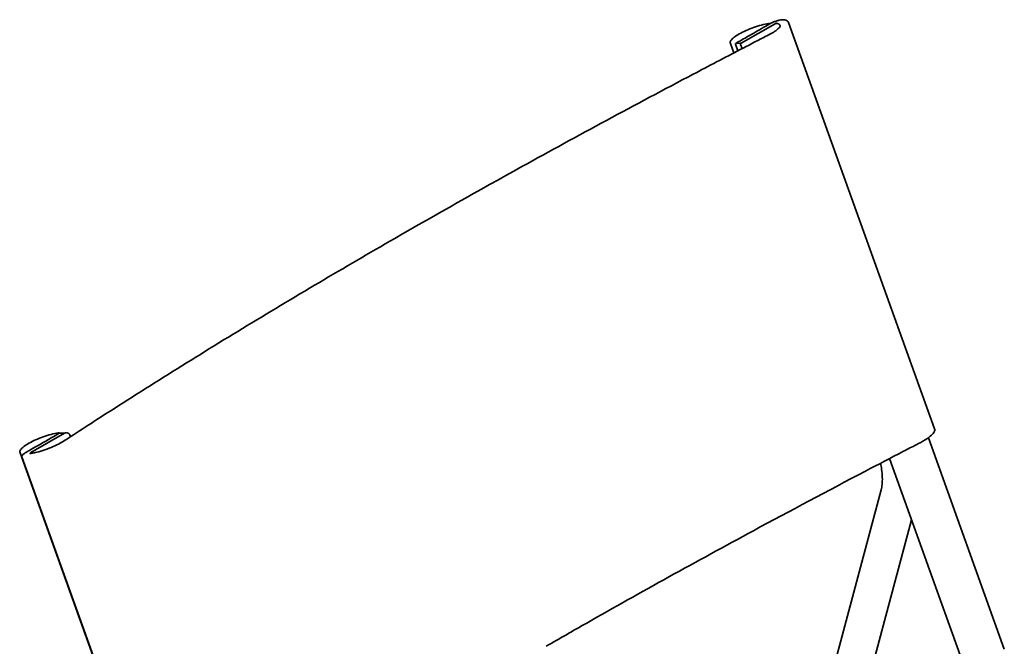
# Model space of a CAD drawing. Header units: millimetres. Extents: x 194 to 2603, y 461 to 2256.
# Tile 2 of 6: x 194 to 753, y 1901 to 2256. Entities that reach past the tile are written whole.
import ezdxf

# ---------------------------------------------------------------- set-up
doc = ezdxf.new("R2010")
doc.units = ezdxf.units.MM
doc.header["$LTSCALE"] = 0.75
doc.layers.add('Visible', color=7, linetype='Continuous', lineweight=35)

msp = doc.modelspace()

# ---------------------------------------------------------------- linework, layer by layer
at = {"layer": 'Visible', "extrusion": (-4.05756e-17, 0.817547, 0.575862)}
for p, q in [((623.22, 2254.14), (604.05, 2243.1)), ((626.13, 2253.17), (626.12, 2253.2)), ((630.82, 2254.89), (713.79, 2024.25)), ((599.83, 2237.61), (597.87, 2243.05)), ((600.85, 2242.56), (602.19, 2238.84)), ((603.51, 2243.1), (601, 2243.02)), ((604.49, 2240.04), (603.67, 2242.33)), ((219.87, 2021.86), (200.7, 2010.82)), ((219.33, 2021.87), (216.82, 2021.79)), ((222.77, 2020.93), (223.17, 2019.83)), ((710.17, 2019.56), (710.17, 2019.56)), ((753.4, 1899.36), (710.28, 2019.24)), ((223.86, 2017.91), (223.86, 2017.91)), ((194.52, 2010.78), (277.65, 1779.68)), ((195.63, 2008.33), (278.59, 1777.73)), ((730.95, 1888.49), (688.18, 2007.41)), ((648.92, 1860.54), (683.46, 1989.72)), ((675.13, 1877.27), (700.66, 1972.71))]:
    msp.add_line(p, q, dxfattribs=at)
at = {"layer": 'Visible'}
for points, knots in [([(407.26, 2132.34), (430.84, 2145.91), (454.94, 2159.51), (511.14, 2190.59), (543.59, 2208.09), (585.6, 2230.19), (594.49, 2234.84), (607.9, 2241.8), (612.37, 2244.12), (619.09, 2247.59), (621.48, 2248.78), (623.83, 2250.36), (624.41, 2250.81), (625.54, 2251.82), (625.95, 2252.38), (626.16, 2252.97), (626.16, 2253.1), (626.12, 2253.21)], [0, 0, 0, 0, 10.00292, 10.00292, 22.873367, 22.873367, 26.304677, 26.304677, 28.013797, 28.013797, 28.868301, 28.868301, 29.217158, 29.217158, 29.725134, 29.725134, 30.025788, 30.025788, 30.025788, 30.025788]), ([(619.59, 2254.27), (618.33, 2254.08), (616.95, 2253.78), (614.06, 2253.03), (612.56, 2252.57), (609.6, 2251.53), (608.13, 2250.95), (605.36, 2249.72), (604.07, 2249.08), (601.77, 2247.78), (600.77, 2247.13), (599.15, 2245.87), (598.54, 2245.26), (597.84, 2244.14), (597.68, 2243.57), (597.87, 2243.05)], [0.249823, 0.249823, 0.249823, 0.249823, 0.576392, 0.576392, 0.899699, 0.899699, 1.222213, 1.222213, 1.545229, 1.545229, 1.870722, 1.870722, 2.205072, 2.205072, 2.503441, 2.503441, 2.503441, 2.503441]), ([(600.92, 2243), (603.27, 2244.36), (605.63, 2245.71), (610.82, 2248.7), (613.64, 2250.33), (617.53, 2252.57), (618.59, 2253.18), (620.05, 2254.02), (620.46, 2254.26), (621.28, 2254.66), (621.67, 2254.84), (622.66, 2255.25), (623.27, 2255.48), (624.46, 2255.87), (625.05, 2256.03), (626.15, 2256.28), (626.66, 2256.36), (627.6, 2256.46), (628.02, 2256.47), (628.75, 2256.37), (629.01, 2256.29), (629.66, 2256.07), (629.99, 2255.9), (630.52, 2255.46), (630.71, 2255.19), (630.82, 2254.9)], [0, 0, 0, 0, 1, 1, 2.2, 2.2, 2.65, 2.65, 2.819172, 2.819172, 2.952274, 2.952274, 3.144545, 3.144545, 3.330992, 3.330992, 3.516488, 3.516488, 3.712317, 3.712317, 3.922154, 3.922154, 4.219107, 4.219107, 4.503721, 4.503721, 4.503721, 4.503721]), ([(620.22, 2254.11), (620.19, 2254.14), (620.17, 2254.16), (620.1, 2254.21), (620.05, 2254.23), (619.96, 2254.26), (619.91, 2254.27), (619.83, 2254.28), (619.79, 2254.28), (619.71, 2254.28), (619.68, 2254.28), (619.62, 2254.27), (619.61, 2254.27), (619.59, 2254.27)], [5.7579151, 5.7579151, 5.7579151, 5.7579151, 5.8109564, 5.8109564, 5.9223186, 5.9223186, 6.0850264, 6.0850264, 6.2626214, 6.2626214, 6.4402165, 6.4402165, 6.5330086, 6.5330086, 6.5330086, 6.5330086]), ([(624.3, 2254.4), (624.23, 2254.42), (624.17, 2254.42), (624.05, 2254.41), (623.98, 2254.4), (623.84, 2254.38), (623.77, 2254.36), (623.62, 2254.32), (623.55, 2254.29), (623.41, 2254.23), (623.34, 2254.2), (623.26, 2254.16), (623.24, 2254.15), (623.22, 2254.14)], [6.030505, 6.030505, 6.030505, 6.030505, 6.273416, 6.273416, 6.638112, 6.638112, 7.002807, 7.002807, 7.367502, 7.367502, 7.732198, 7.732198, 7.853982, 7.853982, 7.853982, 7.853982]), ([(626.12, 2253.2), (626.07, 2253.34), (626, 2253.46), (625.82, 2253.69), (625.72, 2253.79), (625.49, 2253.97), (625.37, 2254.04), (625.09, 2254.17), (624.95, 2254.23), (624.64, 2254.33), (624.47, 2254.37), (624.3, 2254.4)], [5.6450332, 5.6450332, 5.6450332, 5.6450332, 5.7221276, 5.7221276, 5.7992219, 5.7992219, 5.8763163, 5.8763163, 5.9534107, 5.9534107, 6.0305051, 6.0305051, 6.0305051, 6.0305051]), ([(600.85, 2242.56), (600.8, 2242.69), (600.8, 2242.93), (600.93, 2243.02), (601, 2243.02)], [0, 0, 0, 0, 0.04499469, 0.07874071, 0.07874071, 0.07874071, 0.07874071]), ([(603.51, 2243.1), (603.59, 2243.1), (603.7, 2243.05), (603.81, 2242.94), (603.82, 2242.93)], [0, 0, 0, 0, 0.03937035, 0.04608023, 0.04608023, 0.04608023, 0.04608023]), ([(604.05, 2243.1), (604.02, 2243.08), (603.98, 2243.06), (603.92, 2243.02), (603.89, 2242.99), (603.83, 2242.94), (603.8, 2242.91), (603.73, 2242.83), (603.69, 2242.77), (603.65, 2242.63), (603.63, 2242.56), (603.64, 2242.43), (603.65, 2242.38), (603.67, 2242.33)], [1.5707963, 1.5707963, 1.5707963, 1.5707963, 1.7573252, 1.7573252, 1.943854, 1.943854, 2.1303829, 2.1303829, 2.3169117, 2.3169117, 2.4361698, 2.4361698, 2.5034405, 2.5034405, 2.5034405, 2.5034405]), ([(200.09, 2010.29), (200.09, 2010.29), (200.1, 2010.29), (200.11, 2010.29), (200.12, 2010.29), (200.17, 2010.29), (200.21, 2010.29), (200.31, 2010.3), (200.38, 2010.31), (200.54, 2010.33), (200.62, 2010.35), (200.96, 2010.4), (201.22, 2010.45), (202.28, 2010.64), (203.12, 2010.83), (205.48, 2011.41), (207.08, 2011.89), (210.22, 2012.95), (211.8, 2013.56), (214.75, 2014.83), (216.16, 2015.51), (218.61, 2016.84), (219.61, 2017.5), (222.06, 2019.11), (223.52, 2020.05), (229.33, 2023.84), (233.72, 2026.68), (251.39, 2038.06), (264.87, 2046.62), (306.29, 2072.52), (334.95, 2089.93), (378.54, 2115.69), (392.81, 2124.01), (407.26, 2132.34)], [0.064377, 0.064377, 0.064377, 0.064377, 0.071386, 0.071386, 0.088641, 0.088641, 0.111157, 0.111157, 0.141818, 0.141818, 0.173853, 0.173853, 0.270003, 0.270003, 0.559554, 0.559554, 1.060485, 1.060485, 1.556705, 1.556705, 2.053188, 2.053188, 2.544524, 2.544524, 3.252827, 3.252827, 5.377761, 5.377761, 11.753236, 11.753236, 24.629767, 24.629767, 30.763232, 30.763232, 30.763232, 30.763232]), ([(713.79, 2024.26), (713.97, 2023.77), (713.89, 2023.19), (713.35, 2022.04), (712.82, 2021.39), (711.17, 2019.85), (709.9, 2018.92), (706.92, 2017.1), (705.15, 2016.19), (701.01, 2014.06), (698.6, 2012.81), (688.94, 2007.81), (681.74, 2004.06), (653.05, 1989.06), (631.83, 1977.78), (578.6, 1949.04), (547.01, 1931.55), (508.55, 1909.7), (500.87, 1905.3), (493.24, 1900.91)], [0, 0, 0, 0, 0.469701, 0.469701, 1.015933, 1.015933, 1.703241, 1.703241, 2.359517, 2.359517, 3.282193, 3.282193, 6.050277, 6.050277, 14.356023, 14.356023, 27.21351, 27.21351, 30.449455, 30.449455, 30.449455, 30.449455]), ([(216.24, 2022), (214.99, 2021.8), (213.6, 2021.51), (210.71, 2020.76), (209.22, 2020.3), (206.25, 2019.26), (204.78, 2018.68), (202.01, 2017.45), (200.72, 2016.81), (198.42, 2015.51), (197.42, 2014.86), (195.8, 2013.6), (195.19, 2012.99), (194.49, 2011.87), (194.33, 2011.3), (194.52, 2010.78)], [3.391416, 3.391416, 3.391416, 3.391416, 3.717985, 3.717985, 4.041292, 4.041292, 4.363806, 4.363806, 4.686821, 4.686821, 5.012315, 5.012315, 5.346665, 5.346665, 5.645033, 5.645033, 5.645033, 5.645033]), ([(195.62, 2008.37), (195.56, 2008.52), (195.56, 2008.69), (195.62, 2009), (195.68, 2009.13), (195.91, 2009.5), (196.13, 2009.71), (196.76, 2010.23), (197.25, 2010.54), (198.34, 2011.17), (198.9, 2011.49), (201.15, 2012.79), (202.84, 2013.76), (208.6, 2017.08), (212.67, 2019.42), (216.74, 2021.77)], [0, 0, 0, 0, 0.09081, 0.09081, 0.185085, 0.185085, 0.350565, 0.350565, 0.571879, 0.571879, 0.81054, 0.81054, 1.526522, 1.526522, 3.254251, 3.254251, 3.254251, 3.254251]), ([(216.24, 2022), (216.28, 2022), (216.31, 2022.01), (216.38, 2022.01), (216.42, 2022.01), (216.5, 2022.01), (216.54, 2022), (216.65, 2021.98), (216.71, 2021.96), (216.83, 2021.88), (216.87, 2021.84), (216.91, 2021.79)], [2.8917693, 2.8917693, 2.8917693, 2.8917693, 3.0693644, 3.0693644, 3.2469595, 3.2469595, 3.4245546, 3.4245546, 3.6021497, 3.6021497, 3.6998059, 3.6998059, 3.6998059, 3.6998059]), ([(219.62, 2021.72), (219.61, 2021.73), (219.52, 2021.82), (219.41, 2021.87), (219.33, 2021.87)], [0.03613282, 0.03613282, 0.03613282, 0.03613282, 0.03937035, 0.07874071, 0.07874071, 0.07874071, 0.07874071]), ([(219.87, 2021.86), (219.93, 2021.9), (220, 2021.93), (220.13, 2021.99), (220.2, 2022.02), (220.35, 2022.07), (220.42, 2022.09), (220.56, 2022.12), (220.63, 2022.13), (220.77, 2022.15), (220.85, 2022.15), (220.95, 2022.13)], [1.570796, 1.570796, 1.570796, 1.570796, 1.935492, 1.935492, 2.300187, 2.300187, 2.664882, 2.664882, 3.029578, 3.029578, 3.394273, 3.394273, 3.394273, 3.394273]), ([(222.77, 2020.93), (222.72, 2021.06), (222.65, 2021.19), (222.48, 2021.42), (222.37, 2021.52), (222.15, 2021.69), (222.02, 2021.77), (221.75, 2021.9), (221.6, 2021.96), (221.29, 2022.05), (221.12, 2022.1), (220.95, 2022.13)], [2.5034405, 2.5034405, 2.5034405, 2.5034405, 2.5805349, 2.5805349, 2.6576293, 2.6576293, 2.7347237, 2.7347237, 2.811818, 2.811818, 2.8889124, 2.8889124, 2.8889124, 2.8889124]), ([(200.29, 2010.3), (200.3, 2010.33), (200.3, 2010.36), (200.32, 2010.44), (200.34, 2010.48), (200.39, 2010.57), (200.43, 2010.61), (200.49, 2010.67), (200.52, 2010.7), (200.58, 2010.75), (200.61, 2010.77), (200.66, 2010.8), (200.68, 2010.81), (200.7, 2010.82)], [0.7541216, 0.7541216, 0.7541216, 0.7541216, 0.8040754, 0.8040754, 0.9154375, 0.9154375, 1.0781453, 1.0781453, 1.2646741, 1.2646741, 1.451203, 1.451203, 1.5707963, 1.5707963, 1.5707963, 1.5707963]), ([(683.46, 1989.72), (683.7, 1990.59), (683.89, 1991.62), (684.14, 1993.98), (684.19, 1995.31), (684.1, 1998.2), (683.96, 1999.75), (683.56, 2002.48), (683.35, 2003.61), (683.09, 2004.76)], [4.4505896, 4.4505896, 4.4505896, 4.4505896, 4.5995722, 4.5995722, 4.7485549, 4.7485549, 4.8975375, 4.8975375, 4.9965819, 4.9965819, 4.9965819, 4.9965819])]:
    msp.add_open_spline(points, degree=3, knots=knots, dxfattribs=at)
for points in [[(630.82, 2254.89), (630.82, 2254.9), (630.82, 2254.9), (630.82, 2254.9)], [(216.82, 2021.79), (216.79, 2021.79), (216.76, 2021.78), (216.74, 2021.77)], [(195.62, 2008.37), (195.62, 2008.37), (195.62, 2008.37), (195.62, 2008.37)]]:
    msp.add_open_spline(points, degree=3, dxfattribs=at)

doc.saveas('drawing.dxf')
